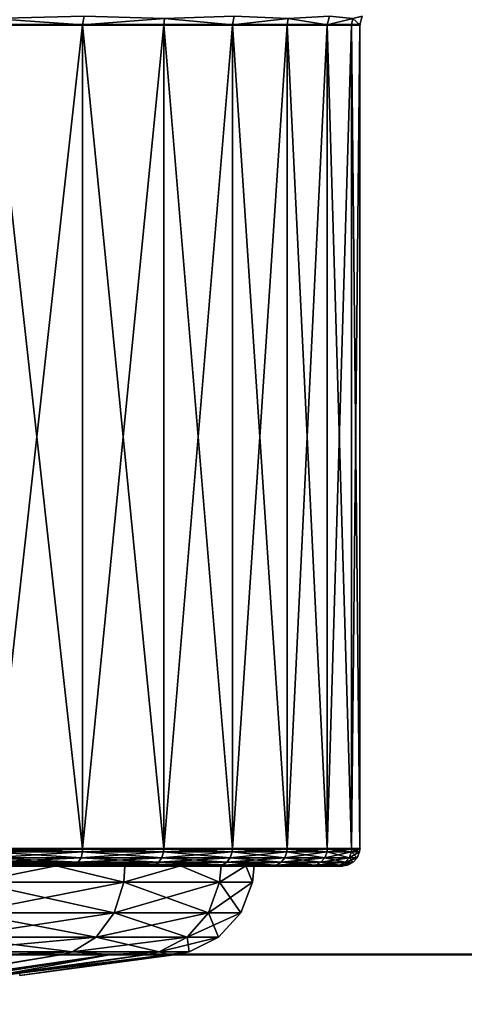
# Model space of a CAD drawing. Header units: millimetres. Extents: x 0 to 359, y -334 to 1.
# Tile 32 of 216: x 59.63 to 64.89, y -334.14 to -322.49. Entities that reach past the tile are written whole.
import ezdxf

# ---------------------------------------------------------------- set-up
doc = ezdxf.new("R2010")
doc.units = ezdxf.units.MM
doc.header["$MEASUREMENT"] = 0
doc.layers.add('0 Misc', color=7, linetype='Continuous', lineweight=35)
doc.layers.add('10 Raster Images', color=7, linetype='Continuous', lineweight=35)

msp = doc.modelspace()

# ---------------------------------------------------------------- linework, layer by layer
at = {"layer": '0 Misc', "color": 160, "linetype": 'Continuous', "lineweight": 25}
for p, q in [((57.182, -332.5, 280.274), (60.24, -332.5, 280.972)), ((57.751, -332.5, 295.478), (60.24, -332.5, 295.028)), ((58.826, -332.5, 281.142), (60.24, -332.5, 280.972)), ((58.826, -332.5, 281.142), (61.178, -332.5, 281.91)), ((58.826, -332.5, 294.858), (61.178, -332.5, 294.09)), ((58.826, -332.5, 294.858), (60.24, -332.5, 295.028)), ((59.795, -332.5, 281.916), (61.178, -332.5, 281.91)), ((59.795, -332.5, 281.916), (61.974, -332.5, 282.972)), ((59.795, -332.5, 294.084), (61.178, -332.5, 294.09)), ((60.639, -332.5, 282.825), (61.974, -332.5, 282.972)), ((60.639, -332.5, 293.175), (61.974, -332.5, 293.028)), ((60.639, -332.5, 293.175), (61.178, -332.5, 294.09)), ((61.338, -332.5, 283.85), (61.974, -332.5, 282.972)), ((61.338, -332.5, 283.85), (62.61, -332.5, 284.137)), ((61.338, -332.5, 292.15), (62.61, -332.5, 291.863)), ((61.338, -332.5, 292.15), (61.974, -332.5, 293.028)), ((61.876, -332.5, 284.968), (62.61, -332.5, 284.137)), ((61.876, -332.5, 284.968), (63.073, -332.5, 285.38)), ((61.876, -332.5, 291.032), (63.073, -332.5, 290.62)), ((61.876, -332.5, 291.032), (62.61, -332.5, 291.863)), ((62.242, -332.5, 286.153), (63.073, -332.5, 285.38)), ((62.242, -332.5, 286.153), (63.355, -332.5, 286.676)), ((62.242, -332.5, 289.847), (63.355, -332.5, 289.324)), ((62.242, -332.5, 289.847), (63.073, -332.5, 290.62)), ((62.427, -332.5, 287.38), (63.355, -332.5, 286.676)), ((62.427, -332.5, 287.38), (63.45, -332.5, 288)), ((62.45, -332.5, 288), (63.45, -332.5, 288)), ((62.45, -332.5, 288), (63.355, -332.5, 289.324))]:
    msp.add_line(p, q, dxfattribs=at).dxf.unprotected_set("ltscale", 0)
at = {"layer": '0 Misc', "color": 160, "linetype": 'Continuous', "lineweight": 50, "extrusion": (0, -1, 0)}
msp.add_circle((61.482, 288, 333.549), 7.082, dxfattribs=at).dxf.unprotected_set("ltscale", 0)
at = {"layer": '0 Misc', "color": 160, "linetype": 'Continuous', "lineweight": 50, "extrusion": (0, 1, 0)}
for centre, radius in [((-54.15, 288, -322.553), 9.5), ((-54.15, 288, -332.5), 9.3)]:
    msp.add_arc(centre, radius, 112.4231, 247.5769, dxfattribs=at).dxf.unprotected_set("ltscale", 0)
at = {"layer": '0 Misc', "color": 160, "linetype": 'Continuous', "lineweight": 50, "extrusion": (0, -1, 0)}
msp.add_arc((54.15, 288, 332.3), 9.5, 292.4231, 67.5769, dxfattribs=at).dxf.unprotected_set("ltscale", 0)
at = {"layer": '0 Misc', "color": 7, "lineweight": 25}
for points in [[(59.293, -322.481, 296.003), (60.371, -322.553, 295.18), (60.388, -322.454, 295.2)], [(59.293, -322.481, 279.997), (60.388, -322.454, 280.8), (60.371, -322.553, 280.82)], [(61.34, -322.481, 281.77), (60.371, -322.553, 280.82), (60.388, -322.454, 280.8)], [(61.34, -322.481, 294.23), (60.388, -322.454, 295.2), (60.371, -322.553, 295.18)], [(61.34, -322.481, 294.23), (62.142, -322.553, 293.136), (62.164, -322.454, 293.15)], [(61.34, -322.481, 281.77), (62.164, -322.454, 282.85), (62.142, -322.553, 282.864)], [(62.804, -322.481, 284.048), (62.142, -322.553, 282.864), (62.164, -322.454, 282.85)], [(62.804, -322.481, 291.952), (62.164, -322.454, 293.15), (62.142, -322.553, 293.136)], [(62.804, -322.481, 291.952), (63.265, -322.553, 290.676), (63.29, -322.454, 290.684)], [(62.804, -322.481, 284.048), (63.29, -322.454, 285.316), (63.265, -322.553, 285.324)], [(63.567, -322.481, 286.646), (63.265, -322.553, 285.324), (63.29, -322.454, 285.316)], [(63.567, -322.481, 289.354), (63.29, -322.454, 290.684), (63.265, -322.553, 290.676)], [(63.567, -322.481, 289.354), (63.65, -322.553, 288), (63.676, -322.454, 288)], [(63.567, -322.481, 286.646), (63.676, -322.454, 288), (63.65, -322.553, 288)], [(60.371, -322.553, 280.82), (59.286, -322.553, 280.008), (59.293, -322.481, 279.997)], [(59.293, -322.481, 296.003), (59.286, -322.553, 295.992), (60.371, -322.553, 295.18)], [(59.286, -332.3, 295.992), (60.371, -332.3, 295.18), (59.286, -322.553, 295.992)], [(59.286, -322.553, 295.992), (60.371, -332.3, 295.18), (60.371, -322.553, 295.18)], [(59.286, -332.3, 280.008), (60.371, -322.553, 280.82), (60.371, -332.3, 280.82)], [(59.286, -332.3, 280.008), (59.286, -322.553, 280.008), (60.371, -322.553, 280.82)], [(61.34, -322.481, 281.77), (61.33, -322.553, 281.779), (60.371, -322.553, 280.82)], [(60.371, -322.553, 295.18), (61.33, -322.553, 294.221), (61.34, -322.481, 294.23)], [(60.371, -322.553, 295.18), (60.371, -332.3, 295.18), (61.33, -322.553, 294.221)], [(61.33, -322.553, 294.221), (60.371, -332.3, 295.18), (61.33, -332.3, 294.221)], [(60.371, -322.553, 280.82), (61.33, -322.553, 281.779), (61.33, -332.3, 281.779)], [(60.371, -322.553, 280.82), (61.33, -332.3, 281.779), (60.371, -332.3, 280.82)], [(62.142, -322.553, 282.864), (61.33, -322.553, 281.779), (61.34, -322.481, 281.77)], [(61.34, -322.481, 294.23), (61.33, -322.553, 294.221), (62.142, -322.553, 293.136)], [(62.142, -332.3, 293.136), (61.33, -322.553, 294.221), (61.33, -332.3, 294.221)], [(62.142, -332.3, 293.136), (62.142, -322.553, 293.136), (61.33, -322.553, 294.221)], [(61.33, -332.3, 281.779), (62.142, -322.553, 282.864), (62.142, -332.3, 282.864)], [(61.33, -332.3, 281.779), (61.33, -322.553, 281.779), (62.142, -322.553, 282.864)], [(62.804, -322.481, 284.048), (62.792, -322.553, 284.054), (62.142, -322.553, 282.864)], [(62.142, -322.553, 293.136), (62.792, -322.553, 291.946), (62.804, -322.481, 291.952)], [(62.792, -322.553, 291.946), (62.142, -322.553, 293.136), (62.142, -332.3, 293.136)], [(62.792, -322.553, 291.946), (62.142, -332.3, 293.136), (62.792, -332.3, 291.946)], [(62.792, -322.553, 284.054), (62.792, -332.3, 284.054), (62.142, -322.553, 282.864)], [(62.142, -322.553, 282.864), (62.792, -332.3, 284.054), (62.142, -332.3, 282.864)], [(63.265, -322.553, 285.324), (62.792, -322.553, 284.054), (62.804, -322.481, 284.048)], [(62.804, -322.481, 291.952), (62.792, -322.553, 291.946), (63.265, -322.553, 290.676)], [(63.265, -332.3, 290.676), (62.792, -322.553, 291.946), (62.792, -332.3, 291.946)], [(63.265, -332.3, 290.676), (63.265, -322.553, 290.676), (62.792, -322.553, 291.946)], [(63.265, -332.3, 285.324), (62.792, -332.3, 284.054), (63.265, -322.553, 285.324)], [(63.265, -322.553, 285.324), (62.792, -332.3, 284.054), (62.792, -322.553, 284.054)], [(63.567, -322.481, 286.646), (63.553, -322.553, 286.648), (63.265, -322.553, 285.324)], [(63.265, -322.553, 290.676), (63.553, -322.553, 289.352), (63.567, -322.481, 289.354)], [(63.553, -322.553, 289.352), (63.265, -322.553, 290.676), (63.265, -332.3, 290.676)], [(63.553, -322.553, 289.352), (63.265, -332.3, 290.676), (63.553, -332.3, 289.352)], [(63.265, -332.3, 285.324), (63.265, -322.553, 285.324), (63.553, -332.3, 286.648)], [(63.553, -332.3, 286.648), (63.265, -322.553, 285.324), (63.553, -322.553, 286.648)], [(63.65, -322.553, 288), (63.553, -322.553, 286.648), (63.567, -322.481, 286.646)], [(63.567, -322.481, 289.354), (63.553, -322.553, 289.352), (63.65, -322.553, 288)], [(63.65, -322.553, 288), (63.553, -322.553, 289.352), (63.553, -332.3, 289.352)], [(63.65, -332.3, 288), (63.65, -322.553, 288), (63.553, -332.3, 289.352)], [(63.553, -332.3, 286.648), (63.553, -322.553, 286.648), (63.65, -332.3, 288)], [(63.65, -332.3, 288), (63.553, -322.553, 286.648), (63.65, -322.553, 288)], [(59.27, -332.405, 280.033), (59.284, -332.337, 280.011), (60.352, -332.405, 280.843)], [(59.27, -332.405, 295.967), (60.352, -332.405, 295.157), (60.369, -332.337, 295.177)], [(60.369, -332.337, 295.177), (59.284, -332.337, 295.989), (59.27, -332.405, 295.967)], [(60.369, -332.337, 280.823), (59.284, -332.337, 280.011), (59.286, -332.3, 280.008)], [(59.284, -332.337, 295.989), (60.369, -332.337, 295.177), (60.371, -332.3, 295.18)], [(59.284, -332.337, 295.989), (60.371, -332.3, 295.18), (59.286, -332.3, 295.992)], [(60.352, -332.405, 280.843), (59.284, -332.337, 280.011), (60.369, -332.337, 280.823)], [(60.369, -332.337, 280.823), (59.286, -332.3, 280.008), (60.371, -332.3, 280.82)], [(61.307, -332.405, 281.798), (60.352, -332.405, 280.843), (60.369, -332.337, 280.823)], [(60.352, -332.405, 295.157), (61.307, -332.405, 294.202), (61.327, -332.337, 294.219)], [(61.327, -332.337, 294.219), (60.369, -332.337, 295.177), (60.352, -332.405, 295.157)], [(61.327, -332.337, 281.781), (60.369, -332.337, 280.823), (60.371, -332.3, 280.82)], [(60.369, -332.337, 295.177), (61.327, -332.337, 294.219), (61.33, -332.3, 294.221)], [(60.369, -332.337, 295.177), (61.33, -332.3, 294.221), (60.371, -332.3, 295.18)], [(60.369, -332.337, 280.823), (61.327, -332.337, 281.781), (61.307, -332.405, 281.798)], [(61.327, -332.337, 281.781), (60.371, -332.3, 280.82), (61.33, -332.3, 281.779)], [(62.117, -332.405, 282.88), (61.307, -332.405, 281.798), (61.327, -332.337, 281.781)], [(61.307, -332.405, 294.202), (62.117, -332.405, 293.12), (62.139, -332.337, 293.134)], [(62.139, -332.337, 293.134), (61.327, -332.337, 294.219), (61.307, -332.405, 294.202)], [(62.139, -332.337, 282.866), (61.327, -332.337, 281.781), (61.33, -332.3, 281.779)], [(61.327, -332.337, 294.219), (62.139, -332.337, 293.134), (62.142, -332.3, 293.136)], [(61.327, -332.337, 294.219), (62.142, -332.3, 293.136), (61.33, -332.3, 294.221)], [(61.327, -332.337, 281.781), (62.139, -332.337, 282.866), (62.117, -332.405, 282.88)], [(62.139, -332.337, 282.866), (61.33, -332.3, 281.779), (62.142, -332.3, 282.864)], [(62.764, -332.405, 284.066), (62.117, -332.405, 282.88), (62.139, -332.337, 282.866)], [(62.117, -332.405, 293.12), (62.764, -332.405, 291.934), (62.788, -332.337, 291.945)], [(62.788, -332.337, 291.945), (62.139, -332.337, 293.134), (62.117, -332.405, 293.12)], [(62.788, -332.337, 284.055), (62.139, -332.337, 282.866), (62.142, -332.3, 282.864)], [(62.139, -332.337, 293.134), (62.788, -332.337, 291.945), (62.792, -332.3, 291.946)], [(62.139, -332.337, 293.134), (62.792, -332.3, 291.946), (62.142, -332.3, 293.136)], [(62.139, -332.337, 282.866), (62.788, -332.337, 284.055), (62.764, -332.405, 284.066)], [(62.788, -332.337, 284.055), (62.142, -332.3, 282.864), (62.792, -332.3, 284.054)], [(63.236, -332.405, 285.332), (62.764, -332.405, 284.066), (62.788, -332.337, 284.055)], [(62.764, -332.405, 291.934), (63.236, -332.405, 290.668), (63.262, -332.337, 290.675)], [(63.262, -332.337, 290.675), (62.788, -332.337, 291.945), (62.764, -332.405, 291.934)], [(63.262, -332.337, 285.325), (62.788, -332.337, 284.055), (62.792, -332.3, 284.054)], [(62.788, -332.337, 291.945), (63.262, -332.337, 290.675), (63.265, -332.3, 290.676)], [(62.788, -332.337, 291.945), (63.265, -332.3, 290.676), (62.792, -332.3, 291.946)], [(62.788, -332.337, 284.055), (63.262, -332.337, 285.325), (63.236, -332.405, 285.332)], [(63.262, -332.337, 285.325), (62.792, -332.3, 284.054), (63.265, -332.3, 285.324)], [(63.524, -332.405, 286.652), (63.236, -332.405, 285.332), (63.262, -332.337, 285.325)], [(63.236, -332.405, 290.668), (63.524, -332.405, 289.348), (63.55, -332.337, 289.352)], [(63.55, -332.337, 289.352), (63.262, -332.337, 290.675), (63.236, -332.405, 290.668)], [(63.55, -332.337, 286.648), (63.262, -332.337, 285.325), (63.265, -332.3, 285.324)], [(63.262, -332.337, 290.675), (63.55, -332.337, 289.352), (63.553, -332.3, 289.352)], [(63.262, -332.337, 290.675), (63.553, -332.3, 289.352), (63.265, -332.3, 290.676)], [(63.262, -332.337, 285.325), (63.55, -332.337, 286.648), (63.524, -332.405, 286.652)], [(63.55, -332.337, 286.648), (63.265, -332.3, 285.324), (63.553, -332.3, 286.648)], [(63.62, -332.405, 288), (63.524, -332.405, 286.652), (63.55, -332.337, 286.648)], [(63.524, -332.405, 289.348), (63.62, -332.405, 288), (63.647, -332.337, 288)], [(63.647, -332.337, 288), (63.55, -332.337, 289.352), (63.524, -332.405, 289.348)], [(63.647, -332.337, 288), (63.55, -332.337, 286.648), (63.553, -332.3, 286.648)], [(63.55, -332.337, 289.352), (63.647, -332.337, 288), (63.65, -332.3, 288)], [(63.55, -332.337, 289.352), (63.65, -332.3, 288), (63.553, -332.3, 289.352)], [(63.55, -332.337, 286.648), (63.647, -332.337, 288), (63.62, -332.405, 288)], [(63.647, -332.337, 288), (63.553, -332.3, 286.648), (63.65, -332.3, 288)], [(57.713, -332.479, 295.398), (58.959, -332.427, 294.573), (59.735, -332.479, 294.019)], [(59.102, -332.5, 294.472), (59.902, -332.456, 293.807), (58.959, -332.427, 294.573)], [(59.735, -332.479, 294.019), (58.959, -332.427, 294.573), (59.902, -332.456, 293.807)], [(59.102, -332.5, 281.528), (59.547, -332.446, 281.876), (60.057, -332.5, 282.343)], [(59.102, -332.5, 294.472), (60.057, -332.5, 293.657), (59.902, -332.456, 293.807)], [(59.208, -332.492, 295.87), (60.276, -332.492, 295.07), (60.319, -332.46, 295.12)], [(59.243, -332.46, 280.075), (60.276, -332.492, 280.93), (59.208, -332.492, 280.13)], [(60.319, -332.46, 295.12), (59.243, -332.46, 295.925), (59.208, -332.492, 295.87)], [(59.243, -332.46, 295.925), (60.319, -332.46, 295.12), (60.352, -332.405, 295.157)], [(59.27, -332.405, 280.033), (60.319, -332.46, 280.88), (59.243, -332.46, 280.075)], [(60.352, -332.405, 295.157), (59.27, -332.405, 295.967), (59.243, -332.46, 295.925)], [(59.243, -332.46, 280.075), (60.319, -332.46, 280.88), (60.276, -332.492, 280.93)], [(59.27, -332.405, 280.033), (60.352, -332.405, 280.843), (60.319, -332.46, 280.88)], [(60.057, -332.5, 282.343), (59.547, -332.446, 281.876), (60.487, -332.468, 282.809)], [(59.579, -332.479, 281.84), (60.487, -332.468, 282.809), (59.547, -332.446, 281.876)], [(60.57, -332.479, 282.881), (60.487, -332.468, 282.809), (59.579, -332.479, 281.84)], [(60.806, -332.479, 292.808), (59.735, -332.479, 294.019), (59.902, -332.456, 293.807)], [(59.902, -332.456, 293.807), (60.057, -332.5, 293.657), (60.798, -332.474, 292.802)], [(60.806, -332.479, 292.808), (59.902, -332.456, 293.807), (60.798, -332.474, 292.802)], [(60.057, -332.5, 282.343), (60.487, -332.468, 282.809), (60.872, -332.5, 283.298)], [(60.798, -332.474, 292.802), (60.057, -332.5, 293.657), (60.872, -332.5, 292.702)], [(60.276, -332.492, 295.07), (61.22, -332.492, 294.126), (61.27, -332.46, 294.169)], [(60.319, -332.46, 295.12), (60.276, -332.492, 295.07), (61.27, -332.46, 294.169)], [(60.276, -332.492, 280.93), (60.319, -332.46, 280.88), (61.22, -332.492, 281.874)], [(60.319, -332.46, 295.12), (61.27, -332.46, 294.169), (61.307, -332.405, 294.202)], [(60.319, -332.46, 280.88), (60.352, -332.405, 280.843), (61.27, -332.46, 281.831)], [(61.307, -332.405, 294.202), (60.352, -332.405, 295.157), (60.319, -332.46, 295.12)], [(60.319, -332.46, 280.88), (61.27, -332.46, 281.831), (61.22, -332.492, 281.874)], [(60.352, -332.405, 280.843), (61.307, -332.405, 281.798), (61.27, -332.46, 281.831)], [(60.872, -332.5, 283.298), (60.487, -332.468, 282.809), (61.262, -332.481, 283.888)], [(61.262, -332.481, 283.888), (60.487, -332.468, 282.809), (60.57, -332.479, 282.881)], [(61.522, -332.485, 291.644), (60.798, -332.474, 292.802), (60.872, -332.5, 292.702)], [(61.322, -332.499, 292.141), (60.806, -332.479, 292.808), (60.798, -332.474, 292.802)], [(61.522, -332.485, 291.644), (61.322, -332.499, 292.141), (60.798, -332.474, 292.802)], [(61.27, -332.46, 281.831), (62.02, -332.492, 282.942), (61.22, -332.492, 281.874)], [(61.22, -332.492, 294.126), (62.02, -332.492, 293.058), (62.075, -332.46, 293.093)], [(61.27, -332.46, 294.169), (61.22, -332.492, 294.126), (62.075, -332.46, 293.093)], [(62.075, -332.46, 282.907), (61.27, -332.46, 281.831), (61.307, -332.405, 281.798)], [(61.27, -332.46, 294.169), (62.075, -332.46, 293.093), (62.117, -332.405, 293.12)], [(62.117, -332.405, 293.12), (61.307, -332.405, 294.202), (61.27, -332.46, 294.169)], [(62.075, -332.46, 282.907), (62.02, -332.492, 282.942), (61.27, -332.46, 281.831)], [(61.307, -332.405, 281.798), (62.117, -332.405, 282.88), (62.075, -332.46, 282.907)], [(62.659, -332.492, 284.114), (62.02, -332.492, 282.942), (62.075, -332.46, 282.907)], [(62.02, -332.492, 293.058), (62.659, -332.492, 291.886), (62.719, -332.46, 291.913)], [(62.075, -332.46, 293.093), (62.02, -332.492, 293.058), (62.719, -332.46, 291.913)], [(62.719, -332.46, 284.087), (62.075, -332.46, 282.907), (62.117, -332.405, 282.88)], [(62.075, -332.46, 293.093), (62.719, -332.46, 291.913), (62.764, -332.405, 291.934)], [(62.764, -332.405, 291.934), (62.117, -332.405, 293.12), (62.075, -332.46, 293.093)], [(62.719, -332.46, 284.087), (62.659, -332.492, 284.114), (62.075, -332.46, 282.907)], [(62.117, -332.405, 282.88), (62.764, -332.405, 284.066), (62.719, -332.46, 284.087)], [(63.126, -332.492, 285.364), (62.659, -332.492, 284.114), (62.719, -332.46, 284.087)], [(62.659, -332.492, 291.886), (63.126, -332.492, 290.636), (63.189, -332.46, 290.654)], [(62.719, -332.46, 291.913), (62.659, -332.492, 291.886), (63.189, -332.46, 290.654)], [(63.189, -332.46, 285.346), (62.719, -332.46, 284.087), (62.764, -332.405, 284.066)], [(62.719, -332.46, 291.913), (63.189, -332.46, 290.654), (63.236, -332.405, 290.668)], [(63.236, -332.405, 290.668), (62.764, -332.405, 291.934), (62.719, -332.46, 291.913)], [(63.189, -332.46, 285.346), (63.126, -332.492, 285.364), (62.719, -332.46, 284.087)], [(62.764, -332.405, 284.066), (63.236, -332.405, 285.332), (63.189, -332.46, 285.346)], [(63.41, -332.492, 286.669), (63.126, -332.492, 285.364), (63.189, -332.46, 285.346)], [(63.126, -332.492, 290.636), (63.41, -332.492, 289.331), (63.475, -332.46, 289.341)], [(63.189, -332.46, 290.654), (63.126, -332.492, 290.636), (63.475, -332.46, 289.341)], [(63.475, -332.46, 286.659), (63.189, -332.46, 285.346), (63.236, -332.405, 285.332)], [(63.189, -332.46, 290.654), (63.475, -332.46, 289.341), (63.524, -332.405, 289.348)], [(63.524, -332.405, 289.348), (63.236, -332.405, 290.668), (63.189, -332.46, 290.654)], [(63.475, -332.46, 286.659), (63.41, -332.492, 286.669), (63.189, -332.46, 285.346)], [(63.236, -332.405, 285.332), (63.524, -332.405, 286.652), (63.475, -332.46, 286.659)], [(63.505, -332.492, 288), (63.41, -332.492, 286.669), (63.475, -332.46, 286.659)], [(63.41, -332.492, 289.331), (63.505, -332.492, 288), (63.571, -332.46, 288)], [(63.475, -332.46, 289.341), (63.41, -332.492, 289.331), (63.571, -332.46, 288)], [(63.571, -332.46, 288), (63.475, -332.46, 286.659), (63.524, -332.405, 286.652)], [(63.475, -332.46, 289.341), (63.571, -332.46, 288), (63.62, -332.405, 288)], [(63.62, -332.405, 288), (63.524, -332.405, 289.348), (63.475, -332.46, 289.341)], [(63.571, -332.46, 288), (63.505, -332.492, 288), (63.475, -332.46, 286.659)], [(63.524, -332.405, 286.652), (63.62, -332.405, 288), (63.571, -332.46, 288)], [(57.182, -332.5, 280.274), (59.178, -332.5, 280.176), (60.24, -332.5, 280.972)], [(57.182, -332.5, 280.274), (60.24, -332.5, 280.972), (58.826, -332.5, 281.142)], [(59.783, -332.499, 294.071), (57.743, -332.499, 295.461), (57.713, -332.479, 295.398)], [(59.783, -332.499, 294.071), (57.713, -332.479, 295.398), (59.735, -332.479, 294.019)], [(59.783, -332.499, 294.071), (58.826, -332.5, 294.858), (57.743, -332.499, 295.461)], [(58.826, -332.5, 294.858), (60.24, -332.5, 295.028), (57.751, -332.5, 295.478)], [(57.751, -332.5, 295.478), (60.24, -332.5, 295.028), (59.178, -332.5, 295.824)], [(58.826, -332.5, 294.858), (59.783, -332.499, 294.071), (59.795, -332.5, 294.084)], [(59.625, -332.499, 281.787), (58.826, -332.5, 281.142), (59.795, -332.5, 281.916)], [(58.826, -332.5, 281.142), (60.24, -332.5, 280.972), (61.178, -332.5, 281.91)], [(58.826, -332.5, 281.142), (61.178, -332.5, 281.91), (59.795, -332.5, 281.916)], [(59.795, -332.5, 294.084), (61.178, -332.5, 294.09), (58.826, -332.5, 294.858)], [(58.826, -332.5, 294.858), (61.178, -332.5, 294.09), (60.24, -332.5, 295.028)], [(59.102, -332.5, 281.528), (60.057, -332.5, 282.343), (59.092, -332.695, 281.542)], [(59.092, -332.695, 281.542), (60.057, -332.5, 282.343), (60.858, -332.695, 283.308)], [(60.057, -332.5, 293.657), (59.102, -332.5, 294.472), (59.092, -332.695, 294.458)], [(60.057, -332.5, 293.657), (59.092, -332.695, 294.458), (60.858, -332.695, 292.692)], [(59.208, -332.492, 295.87), (59.178, -332.5, 295.824), (60.276, -332.492, 295.07)], [(60.276, -332.492, 295.07), (59.178, -332.5, 295.824), (60.24, -332.5, 295.028)], [(59.208, -332.492, 280.13), (60.24, -332.5, 280.972), (59.178, -332.5, 280.176)], [(60.276, -332.492, 280.93), (60.24, -332.5, 280.972), (59.208, -332.492, 280.13)], [(60.57, -332.479, 282.881), (59.579, -332.479, 281.84), (59.625, -332.499, 281.787)], [(60.625, -332.499, 282.837), (60.57, -332.479, 282.881), (59.625, -332.499, 281.787)], [(60.625, -332.499, 282.837), (59.625, -332.499, 281.787), (59.795, -332.5, 281.916)], [(59.735, -332.479, 294.019), (60.863, -332.499, 292.849), (59.783, -332.499, 294.071)], [(59.735, -332.479, 294.019), (60.806, -332.479, 292.808), (60.863, -332.499, 292.849)], [(60.863, -332.499, 292.849), (60.639, -332.5, 293.175), (59.783, -332.499, 294.071)], [(59.783, -332.499, 294.071), (60.639, -332.5, 293.175), (59.795, -332.5, 294.084)], [(60.625, -332.499, 282.837), (59.795, -332.5, 281.916), (60.639, -332.5, 282.825)], [(59.795, -332.5, 281.916), (61.178, -332.5, 281.91), (61.974, -332.5, 282.972)], [(59.795, -332.5, 281.916), (61.974, -332.5, 282.972), (60.639, -332.5, 282.825)], [(60.639, -332.5, 293.175), (61.178, -332.5, 294.09), (59.795, -332.5, 294.084)], [(60.858, -332.695, 283.308), (60.057, -332.5, 282.343), (60.872, -332.5, 283.298)], [(60.057, -332.5, 293.657), (60.858, -332.695, 292.692), (60.872, -332.5, 292.702)], [(60.276, -332.492, 295.07), (60.24, -332.5, 295.028), (61.22, -332.492, 294.126)], [(61.22, -332.492, 294.126), (60.24, -332.5, 295.028), (61.178, -332.5, 294.09)], [(60.276, -332.492, 280.93), (61.178, -332.5, 281.91), (60.24, -332.5, 280.972)], [(61.22, -332.492, 281.874), (61.178, -332.5, 281.91), (60.276, -332.492, 280.93)], [(61.262, -332.481, 283.888), (60.57, -332.479, 282.881), (60.625, -332.499, 282.837)], [(61.319, -332.499, 283.855), (61.262, -332.481, 283.888), (60.625, -332.499, 282.837)], [(61.319, -332.499, 283.855), (60.625, -332.499, 282.837), (60.639, -332.5, 282.825)], [(61.338, -332.5, 292.15), (60.639, -332.5, 293.175), (61.322, -332.499, 292.141)], [(61.322, -332.499, 292.141), (60.639, -332.5, 293.175), (60.863, -332.499, 292.849)], [(60.639, -332.5, 282.825), (61.338, -332.5, 283.85), (61.319, -332.499, 283.855)], [(60.639, -332.5, 282.825), (61.974, -332.5, 282.972), (61.338, -332.5, 283.85)], [(61.338, -332.5, 292.15), (61.974, -332.5, 293.028), (60.639, -332.5, 293.175)], [(60.639, -332.5, 293.175), (61.974, -332.5, 293.028), (61.178, -332.5, 294.09)], [(61.322, -332.499, 292.141), (60.863, -332.499, 292.849), (60.806, -332.479, 292.808)], [(60.858, -332.695, 292.692), (61.991, -332.695, 290.467), (61.528, -332.5, 291.632)], [(61.528, -332.5, 284.368), (60.858, -332.695, 283.308), (60.872, -332.5, 283.298)], [(60.858, -332.695, 292.692), (61.528, -332.5, 291.632), (60.872, -332.5, 292.702)], [(61.991, -332.695, 285.533), (60.858, -332.695, 283.308), (61.528, -332.5, 284.368)], [(60.872, -332.5, 283.298), (61.262, -332.481, 283.888), (61.528, -332.5, 284.368)], [(61.528, -332.5, 291.632), (61.522, -332.485, 291.644), (60.872, -332.5, 292.702)], [(61.22, -332.492, 294.126), (61.178, -332.5, 294.09), (62.02, -332.492, 293.058)], [(62.02, -332.492, 293.058), (61.178, -332.5, 294.09), (61.974, -332.5, 293.028)], [(61.22, -332.492, 281.874), (61.974, -332.5, 282.972), (61.178, -332.5, 281.91)], [(62.02, -332.492, 282.942), (61.974, -332.5, 282.972), (61.22, -332.492, 281.874)], [(61.528, -332.5, 284.368), (61.262, -332.481, 283.888), (61.851, -332.489, 285.089)], [(61.859, -332.499, 284.974), (61.851, -332.489, 285.089), (61.262, -332.481, 283.888)], [(61.319, -332.499, 283.855), (61.859, -332.499, 284.974), (61.262, -332.481, 283.888)], [(61.319, -332.499, 283.855), (61.338, -332.5, 283.85), (61.859, -332.499, 284.974)], [(61.322, -332.499, 292.141), (61.522, -332.485, 291.644), (61.876, -332.5, 291.032)], [(61.338, -332.5, 292.15), (61.322, -332.499, 292.141), (61.876, -332.5, 291.032)], [(61.859, -332.499, 284.974), (61.338, -332.5, 283.85), (61.876, -332.5, 284.968)], [(61.338, -332.5, 283.85), (61.974, -332.5, 282.972), (62.61, -332.5, 284.137)], [(61.338, -332.5, 283.85), (62.61, -332.5, 284.137), (61.876, -332.5, 284.968)], [(61.876, -332.5, 291.032), (62.61, -332.5, 291.863), (61.338, -332.5, 292.15)], [(61.338, -332.5, 292.15), (62.61, -332.5, 291.863), (61.974, -332.5, 293.028)], [(61.528, -332.5, 291.632), (62.008, -332.5, 290.472), (61.522, -332.485, 291.644)], [(61.522, -332.485, 291.644), (62.008, -332.5, 290.472), (62.037, -332.49, 290.382)], [(62.078, -332.499, 290.394), (61.876, -332.5, 291.032), (61.522, -332.485, 291.644)], [(62.078, -332.499, 290.394), (61.522, -332.485, 291.644), (62.037, -332.49, 290.382)], [(61.528, -332.5, 284.368), (61.851, -332.489, 285.089), (62.008, -332.5, 285.528)], [(61.991, -332.695, 290.467), (62.008, -332.5, 290.472), (61.528, -332.5, 291.632)], [(62.008, -332.5, 285.528), (61.991, -332.695, 285.533), (61.528, -332.5, 284.368)], [(62.008, -332.5, 285.528), (61.851, -332.489, 285.089), (62.233, -332.492, 286.372)], [(62.233, -332.492, 286.372), (61.851, -332.489, 285.089), (61.859, -332.499, 284.974)], [(61.859, -332.499, 284.974), (62.242, -332.5, 286.153), (62.233, -332.492, 286.372)], [(62.242, -332.5, 286.153), (61.859, -332.499, 284.974), (61.876, -332.5, 284.968)], [(62.224, -332.499, 289.843), (62.242, -332.5, 289.847), (61.876, -332.5, 291.032)], [(62.078, -332.499, 290.394), (62.224, -332.499, 289.843), (61.876, -332.5, 291.032)], [(61.876, -332.5, 284.968), (62.61, -332.5, 284.137), (63.073, -332.5, 285.38)], [(61.876, -332.5, 284.968), (63.073, -332.5, 285.38), (62.242, -332.5, 286.153)], [(62.242, -332.5, 289.847), (63.073, -332.5, 290.62), (61.876, -332.5, 291.032)], [(61.876, -332.5, 291.032), (63.073, -332.5, 290.62), (62.61, -332.5, 291.863)], [(62.02, -332.492, 293.058), (61.974, -332.5, 293.028), (62.659, -332.492, 291.886)], [(62.659, -332.492, 291.886), (61.974, -332.5, 293.028), (62.61, -332.5, 291.863)], [(62.02, -332.492, 282.942), (62.61, -332.5, 284.137), (61.974, -332.5, 282.972)], [(62.302, -332.5, 289.251), (61.991, -332.695, 290.467), (62.382, -332.695, 288)], [(62.302, -332.5, 289.251), (62.008, -332.5, 290.472), (61.991, -332.695, 290.467)], [(62.008, -332.5, 285.528), (62.302, -332.5, 286.749), (61.991, -332.695, 285.533)], [(61.991, -332.695, 285.533), (62.302, -332.5, 286.749), (62.382, -332.695, 288)], [(62.037, -332.49, 290.382), (62.008, -332.5, 290.472), (62.302, -332.5, 289.251)], [(62.008, -332.5, 285.528), (62.233, -332.492, 286.372), (62.302, -332.5, 286.749)], [(62.659, -332.492, 284.114), (62.61, -332.5, 284.137), (62.02, -332.492, 282.942)], [(62.33, -332.493, 289.058), (62.037, -332.49, 290.382), (62.302, -332.5, 289.251)], [(62.037, -332.49, 290.382), (62.224, -332.499, 289.843), (62.078, -332.499, 290.394)], [(62.037, -332.49, 290.382), (62.33, -332.493, 289.058), (62.224, -332.499, 289.843)], [(62.224, -332.499, 289.843), (62.33, -332.493, 289.058), (62.363, -332.499, 289.063)], [(62.363, -332.499, 289.063), (62.242, -332.5, 289.847), (62.224, -332.499, 289.843)], [(62.302, -332.5, 286.749), (62.233, -332.492, 286.372), (62.395, -332.494, 287.709)], [(62.408, -332.499, 287.381), (62.233, -332.492, 286.372), (62.242, -332.5, 286.153)], [(62.408, -332.499, 287.381), (62.395, -332.494, 287.709), (62.233, -332.492, 286.372)], [(62.45, -332.5, 288), (62.242, -332.5, 289.847), (62.426, -332.499, 287.708)], [(62.426, -332.499, 287.708), (62.242, -332.5, 289.847), (62.363, -332.499, 289.063)], [(62.242, -332.5, 286.153), (62.427, -332.5, 287.38), (62.408, -332.499, 287.381)], [(62.242, -332.5, 286.153), (63.073, -332.5, 285.38), (63.355, -332.5, 286.676)], [(62.242, -332.5, 286.153), (63.355, -332.5, 286.676), (62.427, -332.5, 287.38)], [(62.45, -332.5, 288), (63.355, -332.5, 289.324), (62.242, -332.5, 289.847)], [(62.242, -332.5, 289.847), (63.355, -332.5, 289.324), (63.073, -332.5, 290.62)], [(62.4, -332.5, 288), (62.33, -332.493, 289.058), (62.302, -332.5, 289.251)], [(62.302, -332.5, 286.749), (62.395, -332.494, 287.709), (62.4, -332.5, 288)], [(62.382, -332.695, 288), (62.302, -332.5, 286.749), (62.4, -332.5, 288)], [(62.302, -332.5, 289.251), (62.382, -332.695, 288), (62.4, -332.5, 288)], [(62.4, -332.5, 288), (62.395, -332.494, 287.709), (62.33, -332.493, 289.058)], [(62.363, -332.499, 289.063), (62.33, -332.493, 289.058), (62.395, -332.494, 287.709)], [(62.426, -332.499, 287.708), (62.363, -332.499, 289.063), (62.395, -332.494, 287.709)], [(62.408, -332.499, 287.381), (62.426, -332.499, 287.708), (62.395, -332.494, 287.709)], [(62.408, -332.499, 287.381), (62.427, -332.5, 287.38), (62.426, -332.499, 287.708)], [(62.426, -332.499, 287.708), (62.427, -332.5, 287.38), (62.45, -332.5, 288)], [(62.427, -332.5, 287.38), (63.355, -332.5, 286.676), (63.45, -332.5, 288)], [(62.427, -332.5, 287.38), (63.45, -332.5, 288), (62.45, -332.5, 288)], [(62.45, -332.5, 288), (63.45, -332.5, 288), (63.355, -332.5, 289.324)], [(62.659, -332.492, 291.886), (62.61, -332.5, 291.863), (63.126, -332.492, 290.636)], [(63.126, -332.492, 290.636), (62.61, -332.5, 291.863), (63.073, -332.5, 290.62)], [(62.659, -332.492, 284.114), (63.073, -332.5, 285.38), (62.61, -332.5, 284.137)], [(63.126, -332.492, 285.364), (63.073, -332.5, 285.38), (62.659, -332.492, 284.114)], [(63.126, -332.492, 290.636), (63.073, -332.5, 290.62), (63.41, -332.492, 289.331)], [(63.41, -332.492, 289.331), (63.073, -332.5, 290.62), (63.355, -332.5, 289.324)], [(63.126, -332.492, 285.364), (63.355, -332.5, 286.676), (63.073, -332.5, 285.38)], [(63.41, -332.492, 286.669), (63.355, -332.5, 286.676), (63.126, -332.492, 285.364)], [(63.41, -332.492, 289.331), (63.355, -332.5, 289.324), (63.505, -332.492, 288)], [(63.505, -332.492, 288), (63.355, -332.5, 289.324), (63.45, -332.5, 288)], [(63.41, -332.492, 286.669), (63.45, -332.5, 288), (63.355, -332.5, 286.676)], [(63.505, -332.492, 288), (63.45, -332.5, 288), (63.41, -332.492, 286.669)], [(59.009, -333.057, 294.344), (60.744, -333.057, 292.609), (60.858, -332.695, 292.692)], [(60.858, -332.695, 292.692), (59.092, -332.695, 294.458), (59.009, -333.057, 294.344)], [(60.744, -333.057, 283.391), (59.009, -333.057, 281.656), (59.092, -332.695, 281.542)], [(59.092, -332.695, 281.542), (60.858, -332.695, 283.308), (60.744, -333.057, 283.391)], [(60.744, -333.057, 283.391), (60.858, -332.695, 283.308), (61.858, -333.057, 285.577)], [(61.991, -332.695, 290.467), (60.744, -333.057, 292.609), (61.858, -333.057, 290.423)], [(61.991, -332.695, 290.467), (60.858, -332.695, 292.692), (60.744, -333.057, 292.609)], [(61.858, -333.057, 285.577), (60.858, -332.695, 283.308), (61.991, -332.695, 285.533)], [(62.382, -332.695, 288), (61.858, -333.057, 290.423), (62.241, -333.057, 288)], [(61.858, -333.057, 285.577), (61.991, -332.695, 285.533), (62.241, -333.057, 288)], [(62.382, -332.695, 288), (61.991, -332.695, 290.467), (61.858, -333.057, 290.423)], [(62.241, -333.057, 288), (61.991, -332.695, 285.533), (62.382, -332.695, 288)], [(60.532, -333.345, 283.545), (58.855, -333.345, 281.868), (59.009, -333.057, 281.656)], [(60.744, -333.057, 292.609), (58.855, -333.345, 294.132), (60.532, -333.345, 292.455)], [(60.744, -333.057, 292.609), (59.009, -333.057, 294.344), (58.855, -333.345, 294.132)], [(59.009, -333.057, 281.656), (60.744, -333.057, 283.391), (60.532, -333.345, 283.545)], [(60.744, -333.057, 283.391), (61.608, -333.345, 285.658), (60.532, -333.345, 283.545)], [(61.858, -333.057, 290.423), (60.532, -333.345, 292.455), (61.608, -333.345, 290.342)], [(61.858, -333.057, 290.423), (60.744, -333.057, 292.609), (60.532, -333.345, 292.455)], [(60.744, -333.057, 283.391), (61.858, -333.057, 285.577), (61.608, -333.345, 285.658)], [(62.241, -333.057, 288), (61.608, -333.345, 290.342), (61.979, -333.345, 288)], [(61.858, -333.057, 285.577), (61.979, -333.345, 288), (61.608, -333.345, 285.658)], [(62.241, -333.057, 288), (61.858, -333.057, 290.423), (61.608, -333.345, 290.342)], [(61.858, -333.057, 285.577), (62.241, -333.057, 288), (61.979, -333.345, 288)], [(58.855, -333.345, 281.868), (60.25, -333.518, 283.75), (58.65, -333.518, 282.15)], [(60.25, -333.518, 292.25), (60.532, -333.345, 292.455), (58.65, -333.518, 293.85)], [(58.855, -333.345, 294.132), (58.65, -333.518, 293.85), (60.532, -333.345, 292.455)], [(58.855, -333.345, 281.868), (60.532, -333.345, 283.545), (60.25, -333.518, 283.75)], [(61.277, -333.518, 285.766), (60.25, -333.518, 283.75), (60.532, -333.345, 283.545)], [(61.277, -333.518, 290.234), (61.608, -333.345, 290.342), (60.25, -333.518, 292.25)], [(60.532, -333.345, 292.455), (60.25, -333.518, 292.25), (61.608, -333.345, 290.342)], [(61.608, -333.345, 285.658), (61.277, -333.518, 285.766), (60.532, -333.345, 283.545)], [(61.979, -333.345, 288), (61.277, -333.518, 290.234), (61.631, -333.518, 288)], [(61.608, -333.345, 285.658), (61.631, -333.518, 288), (61.277, -333.518, 285.766)], [(61.277, -333.518, 290.234), (61.979, -333.345, 288), (61.608, -333.345, 290.342)], [(61.608, -333.345, 285.658), (61.979, -333.345, 288), (61.631, -333.518, 288)], [(58.65, -333.518, 293.85), (59.408, -333.549, 293.008), (60.25, -333.518, 292.25)], [(60.25, -333.518, 283.75), (59.408, -333.549, 282.992), (58.65, -333.518, 282.15)], [(60.25, -333.518, 292.25), (59.408, -333.549, 293.008), (60.13, -333.549, 292.163)], [(59.408, -333.549, 282.992), (60.25, -333.518, 283.75), (60.13, -333.549, 283.837)], [(60.71, -333.549, 291.215), (60.25, -333.518, 292.25), (60.13, -333.549, 292.163)], [(60.25, -333.518, 283.75), (60.71, -333.549, 284.785), (60.13, -333.549, 283.837)], [(60.25, -333.518, 283.75), (61.277, -333.518, 285.766), (60.71, -333.549, 284.785)], [(60.71, -333.549, 291.215), (61.277, -333.518, 290.234), (60.25, -333.518, 292.25)], [(61.135, -333.549, 290.188), (61.277, -333.518, 290.234), (60.71, -333.549, 291.215)], [(61.277, -333.518, 285.766), (61.135, -333.549, 285.812), (60.71, -333.549, 284.785)], [(61.135, -333.549, 290.188), (61.395, -333.549, 289.108), (61.277, -333.518, 290.234)], [(61.395, -333.549, 286.892), (61.135, -333.549, 285.812), (61.277, -333.518, 285.766)], [(61.277, -333.518, 290.234), (61.395, -333.549, 289.108), (61.631, -333.518, 288)], [(61.277, -333.518, 285.766), (61.631, -333.518, 288), (61.395, -333.549, 286.892)], [(61.631, -333.518, 288), (61.395, -333.549, 289.108), (61.482, -333.549, 288)], [(61.395, -333.549, 286.892), (61.631, -333.518, 288), (61.482, -333.549, 288)], [(56.544, -334.139, 286.381), (60.13, -333.549, 283.837), (56.653, -334.139, 286.535)], [(56.544, -334.139, 286.381), (59.408, -333.549, 282.992), (60.13, -333.549, 283.837)], [(56.653, -334.139, 286.535), (60.71, -333.549, 284.785), (58.105, -333.965, 286.54)], [(60.71, -333.549, 291.215), (60.13, -333.549, 292.163), (56.653, -334.139, 289.465)], [(56.653, -334.139, 289.465), (60.13, -333.549, 292.163), (59.408, -333.549, 293.008)], [(60.71, -333.549, 291.215), (56.653, -334.139, 289.465), (59.183, -333.829, 289.458)], [(56.653, -334.139, 286.535), (60.13, -333.549, 283.837), (60.71, -333.549, 284.785)], [(61.135, -333.549, 285.812), (59.183, -333.829, 286.542), (58.105, -333.965, 286.54)], [(60.71, -333.549, 284.785), (61.135, -333.549, 285.812), (58.105, -333.965, 286.54)], [(59.626, -333.772, 286.543), (59.183, -333.829, 286.542), (61.135, -333.549, 285.812)], [(61.135, -333.549, 290.188), (60.71, -333.549, 291.215), (59.183, -333.829, 289.458)], [(59.626, -333.772, 289.457), (61.135, -333.549, 290.188), (59.183, -333.829, 289.458)], [(59.627, -333.798, 288), (61.395, -333.549, 289.108), (59.626, -333.772, 289.457)], [(61.395, -333.549, 286.892), (59.627, -333.798, 288), (59.626, -333.772, 286.543)], [(61.135, -333.549, 285.812), (61.395, -333.549, 286.892), (59.626, -333.772, 286.543)], [(59.626, -333.772, 289.457), (61.395, -333.549, 289.108), (61.135, -333.549, 290.188)], [(61.395, -333.549, 286.892), (61.482, -333.549, 288), (59.627, -333.798, 288)], [(59.627, -333.798, 288), (61.482, -333.549, 288), (61.395, -333.549, 289.108)]]:
    msp.add_3dface(points, dxfattribs=at)
at = {"layer": '10 Raster Images', "color": 160, "linetype": 'Continuous', "lineweight": 25}
for p, q in [((58.826, -332.5, 281.142), (59.795, -332.5, 281.916)), ((59.795, -332.5, 294.084), (58.826, -332.5, 294.858)), ((60.24, -332.5, 280.972), (59.178, -332.5, 280.176)), ((59.178, -332.5, 295.824), (60.24, -332.5, 295.028)), ((59.795, -332.5, 281.916), (60.639, -332.5, 282.825)), ((60.639, -332.5, 293.175), (59.795, -332.5, 294.084)), ((61.178, -332.5, 281.91), (60.24, -332.5, 280.972)), ((60.24, -332.5, 295.028), (61.178, -332.5, 294.09)), ((60.639, -332.5, 282.825), (61.338, -332.5, 283.85)), ((61.338, -332.5, 292.15), (60.639, -332.5, 293.175)), ((61.974, -332.5, 282.972), (61.178, -332.5, 281.91)), ((61.178, -332.5, 294.09), (61.974, -332.5, 293.028)), ((61.338, -332.5, 283.85), (61.876, -332.5, 284.968)), ((61.876, -332.5, 291.032), (61.338, -332.5, 292.15)), ((61.876, -332.5, 284.968), (62.242, -332.5, 286.153)), ((62.242, -332.5, 289.847), (61.876, -332.5, 291.032)), ((62.61, -332.5, 284.137), (61.974, -332.5, 282.972)), ((61.974, -332.5, 293.028), (62.61, -332.5, 291.863)), ((62.242, -332.5, 286.153), (62.427, -332.5, 287.38)), ((62.45, -332.5, 288), (62.242, -332.5, 289.847)), ((62.427, -332.5, 287.38), (62.45, -332.5, 288)), ((63.073, -332.5, 285.38), (62.61, -332.5, 284.137)), ((62.61, -332.5, 291.863), (63.073, -332.5, 290.62)), ((63.355, -332.5, 286.676), (63.073, -332.5, 285.38)), ((63.073, -332.5, 290.62), (63.355, -332.5, 289.324)), ((63.45, -332.5, 288), (63.355, -332.5, 286.676)), ((63.355, -332.5, 289.324), (63.45, -332.5, 288))]:
    msp.add_line(p, q, dxfattribs=at).dxf.unprotected_set("ltscale", 0)

doc.saveas('drawing.dxf')
